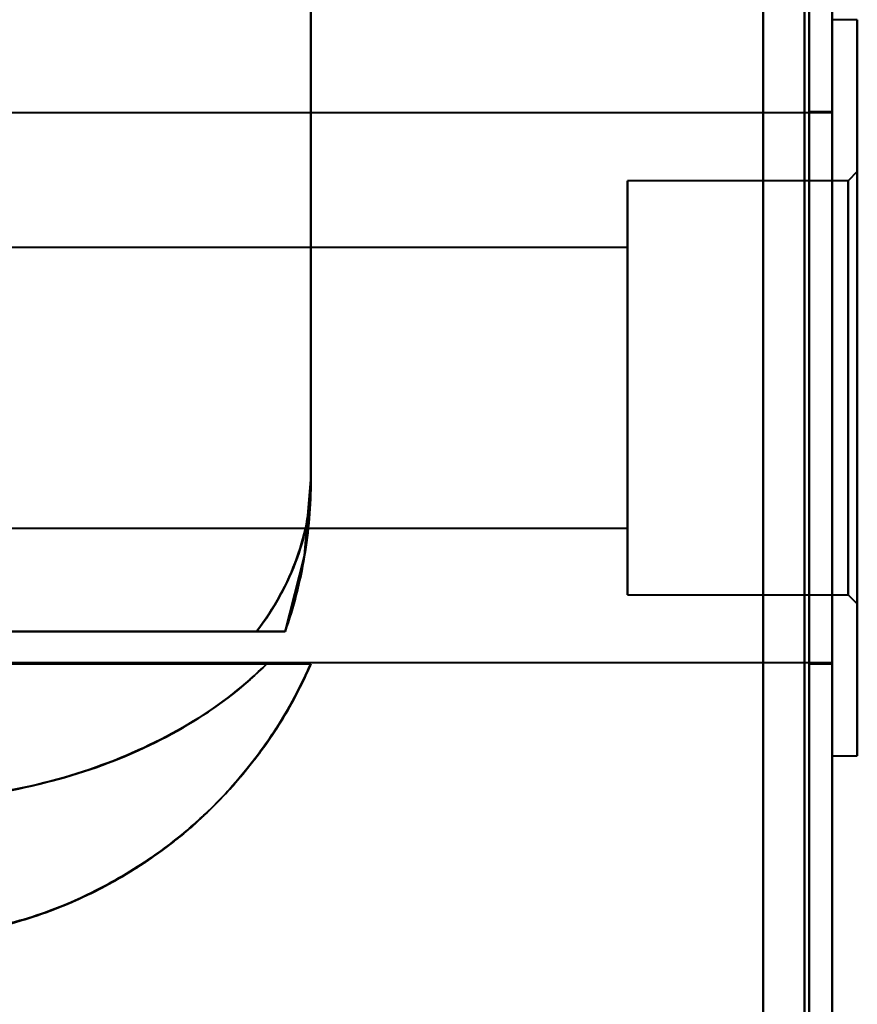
# Model space of a CAD drawing. Header units: millimetres. Extents: x -1442 to 3067, y -120 to 1171.
# Tile 34 of 66: x 438 to 456, y 250 to 271. Entities that reach past the tile are written whole.
import ezdxf

# ---------------------------------------------------------------- set-up
doc = ezdxf.new("R2010")
doc.units = ezdxf.units.MM
doc.layers.add('A-GENM', color=13, linetype='Continuous', lineweight=40)
doc.layers.add('G-IMPT', color=8, linetype='Continuous', lineweight=40)

# ---------------------------------------------------------------- blocks, each defined once
blk = doc.blocks.new('Maintenance r21 - Maintenance r21-769076-Gauche')
at = {"layer": 'A-GENM'}
for p, q in [((455, 0), (455, 1098)), ((455, 1098), (455, 0))]:
    blk.add_line(p, q, dxfattribs=at)
blk = doc.blocks.new('NEXA 1500 CALQUES_dwg-769064-Gauche')
at = {"layer": 'G-IMPT'}
for p, q in [((455.5, 128.972), (455.5, 1097.772)), ((455.5, 128.972), (455.5, 1097.772)), ((444.165, 261.372), (444.165, 271.672)), ((456.05, 271.372), (455.5, 271.372)), ((455.5, 255.372), (455.5, 271.372)), ((455.5, 263.372), (455.5, 271.372)), ((455.5, 255.372), (455.5, 271.372)), ((455.5, 263.372), (455.5, 271.372)), ((455.5, 271.372), (455.5, 263.372)), ((455.5, 271.372), (455.5, 263.372)), ((456.05, 263.372), (456.05, 271.372)), ((456.05, 263.372), (456.05, 271.372)), ((456.05, 271.372), (456.05, 255.372)), ((456.05, 271.372), (456.05, 263.372)), ((456.05, 271.372), (456.05, 255.372)), ((456.05, 271.372), (456.05, 263.372)), ((455.5, 269.347), (422.85, 269.347)), ((455.5, 269.347), (422.85, 269.347)), ((455.5, 269.372), (455, 269.372)), ((455.5, 269.372), (455, 269.372)), ((455, 269.372), (455, 263.372)), ((455, 269.372), (455, 263.372)), ((455, 263.372), (455, 269.372)), ((455, 263.372), (455, 269.372)), ((455.5, 263.372), (455.5, 269.372)), ((455.5, 263.372), (455.5, 269.372)), ((455.5, 269.347), (455.5, 257.397)), ((455.5, 269.347), (455.5, 257.397)), ((455.5, 269.347), (455.5, 257.397)), ((455.5, 269.347), (455.5, 257.397)), ((456.05, 268.072), (455.85, 267.872)), ((456.05, 268.072), (455.85, 267.872)), ((456.05, 258.672), (456.05, 268.072)), ((456.05, 258.672), (456.05, 268.072)), ((456.05, 258.672), (456.05, 268.072)), ((456.05, 258.672), (456.05, 268.072)), ((456.05, 268.072), (456.05, 258.672)), ((456.05, 268.072), (456.05, 258.672)), ((456.05, 268.072), (456.05, 258.672)), ((456.05, 268.072), (456.05, 258.672)), ((455.85, 267.872), (451.05, 267.872)), ((455.85, 267.872), (451.05, 267.872)), ((451.05, 263.372), (451.05, 267.872)), ((451.05, 263.372), (451.05, 267.872)), ((451.05, 267.872), (451.05, 258.872)), ((451.05, 267.872), (451.05, 263.372)), ((451.05, 267.872), (451.05, 258.872)), ((451.05, 267.872), (451.05, 263.372)), ((455.85, 258.872), (455.85, 267.872)), ((455.85, 258.872), (455.85, 267.872)), ((455.85, 258.872), (455.85, 267.872)), ((455.85, 258.872), (455.85, 267.872)), ((455.85, 267.872), (455.85, 258.872)), ((455.85, 267.872), (455.85, 258.872)), ((455.85, 267.872), (455.85, 258.872)), ((455.85, 267.872), (455.85, 258.872)), ((451.05, 266.422), (434.35, 266.422)), ((451.05, 266.422), (434.35, 266.422)), ((451.05, 260.422), (451.05, 266.422)), ((451.05, 266.322), (451.05, 266.422)), ((451.05, 260.422), (451.05, 266.422)), ((451.05, 266.422), (451.05, 260.322)), ((451.05, 266.422), (451.05, 260.322)), ((451.05, 266.422), (451.05, 260.322)), ((451.05, 266.422), (451.05, 260.322)), ((451.05, 260.322), (451.05, 266.322)), ((451.05, 260.322), (451.05, 266.322)), ((451.05, 258.872), (451.05, 263.372)), ((451.05, 258.872), (451.05, 263.372)), ((451.05, 263.372), (451.05, 258.872)), ((451.05, 263.372), (451.05, 258.872)), ((455, 263.372), (455, 257.372)), ((455, 263.372), (455, 257.372)), ((455, 257.372), (455, 263.372)), ((455, 257.372), (455, 263.372)), ((455.5, 257.372), (455.5, 263.372)), ((455.5, 257.372), (455.5, 263.372)), ((455.5, 255.372), (455.5, 263.372)), ((455.5, 255.372), (455.5, 263.372)), ((455.5, 263.372), (455.5, 255.372)), ((455.5, 263.372), (455.5, 255.372)), ((456.05, 255.372), (456.05, 263.372)), ((456.05, 255.372), (456.05, 263.372)), ((456.05, 263.372), (456.05, 255.372)), ((456.05, 263.372), (456.05, 255.372)), ((434.35, 260.322), (451.05, 260.322)), ((434.35, 260.322), (451.05, 260.322)), ((451.05, 260.322), (451.05, 260.422)), ((451.05, 258.872), (455.85, 258.872)), ((451.05, 258.872), (455.85, 258.872)), ((455.85, 258.872), (456.05, 258.672)), ((455.85, 258.872), (456.05, 258.672)), ((442.984, 258.072), (433.887, 258.072)), ((442.984, 258.072), (433.887, 258.072)), ((433.887, 258.072), (442.984, 258.072)), ((433.887, 258.072), (442.984, 258.072)), ((422.85, 257.397), (455.5, 257.397)), ((422.85, 257.397), (455.5, 257.397)), ((444.165, 257.372), (432.985, 257.372)), ((444.165, 257.372), (432.985, 257.372)), ((432.985, 257.372), (444.165, 257.372)), ((432.985, 257.372), (444.165, 257.372)), ((434.721, 257.372), (443.207, 257.372)), ((443.207, 257.372), (434.721, 257.372)), ((434.721, 257.372), (443.207, 257.372)), ((443.207, 257.372), (434.721, 257.372)), ((455, 257.372), (455.5, 257.372)), ((455, 257.372), (455.5, 257.372)), ((455.5, 255.372), (456.05, 255.372)), ((455.5, 255.372), (456.05, 255.372))]:
    blk.add_line(p, q, dxfattribs=at)
at = {"layer": 'G-IMPT', "flags": 128}
for points in [[(454.9, 128.972), (454.9, 371.172), (454.9, 613.372), (454.9, 855.572), (454.9, 1097.772)], [(454.9, 1097.772), (454.9, 855.572), (454.9, 613.372), (454.9, 371.172), (454.9, 128.972)], [(454.9, 1097.772), (454.9, 855.572), (454.9, 613.372), (454.9, 371.172), (454.9, 128.972)], [(454.9, 128.972), (454.9, 371.172), (454.9, 613.372), (454.9, 855.572), (454.9, 1097.772)], [(454.9, 128.972), (454.9, 371.172), (454.9, 613.372), (454.9, 855.572), (454.9, 1097.772)], [(454.9, 1097.772), (454.9, 855.572), (454.9, 613.372), (454.9, 371.172), (454.9, 128.972)], [(454.9, 1097.772), (454.9, 855.572), (454.9, 613.372), (454.9, 371.172), (454.9, 128.972)], [(454.9, 128.972), (454.9, 371.172), (454.9, 613.372), (454.9, 855.572), (454.9, 1097.772)], [(454.9, 1097.772), (454.9, 855.572), (454.9, 613.372), (454.9, 371.172), (454.9, 128.972)], [(454.9, 128.972), (454.9, 371.172), (454.9, 613.372), (454.9, 855.572), (454.9, 1097.772)], [(454.9, 128.972), (454.9, 371.172), (454.9, 613.372), (454.9, 855.572), (454.9, 1097.772)], [(454.9, 1097.772), (454.9, 855.572), (454.9, 613.372), (454.9, 371.172), (454.9, 128.972)], [(455, 128.972), (455, 371.172), (455, 613.372), (455, 855.572), (455, 1097.772)], [(455, 1097.772), (455, 855.572), (455, 613.372), (455, 371.172), (455, 128.972)], [(455, 1097.772), (455, 855.572), (455, 613.372), (455, 371.172), (455, 128.972)], [(455, 128.972), (455, 371.172), (455, 613.372), (455, 855.572), (455, 1097.772)], [(455.5, 1097.772), (455.5, 855.572), (455.5, 613.372), (455.5, 371.172), (455.5, 128.972)], [(455.5, 128.972), (455.5, 371.172), (455.5, 613.372), (455.5, 855.572), (455.5, 1097.772)], [(455.5, 1097.772), (455.5, 855.572), (455.5, 613.372), (455.5, 371.172), (455.5, 128.972)], [(455.5, 128.972), (455.5, 371.172), (455.5, 613.372), (455.5, 855.572), (455.5, 1097.772)], [(455.5, 128.972), (455.5, 371.172), (455.5, 613.372), (455.5, 855.572), (455.5, 1097.772)], [(455.5, 1097.772), (455.5, 855.572), (455.5, 613.372), (455.5, 371.172), (455.5, 128.972)], [(455.5, 128.972), (455.5, 371.172), (455.5, 613.372), (455.5, 855.572), (455.5, 1097.772)], [(455.5, 1097.772), (455.5, 855.572), (455.5, 613.372), (455.5, 371.172), (455.5, 128.972)], [(454, 129.472), (454, 371.422), (454, 613.372), (454, 855.322), (454, 1097.272)], [(454, 1097.272), (454, 855.322), (454, 613.372), (454, 371.422), (454, 129.472)], [(454, 129.472), (454, 371.422), (454, 613.372), (454, 855.322), (454, 1097.272)], [(454, 1097.272), (454, 855.322), (454, 613.372), (454, 371.422), (454, 129.472)], [(454, 129.472), (454, 371.422), (454, 613.372), (454, 855.322), (454, 1097.272)], [(454, 1097.272), (454, 855.322), (454, 613.372), (454, 371.422), (454, 129.472)], [(454, 1097.272), (454, 855.322), (454, 613.372), (454, 371.422), (454, 129.472)], [(454, 129.472), (454, 371.422), (454, 613.372), (454, 855.322), (454, 1097.272)], [(454, 1097.272), (454, 855.322), (454, 613.372), (454, 371.422), (454, 129.472)], [(454, 129.472), (454, 371.422), (454, 613.372), (454, 855.322), (454, 1097.272)], [(454, 129.472), (454, 371.422), (454, 613.372), (454, 855.322), (454, 1097.272)], [(454, 1097.272), (454, 855.322), (454, 613.372), (454, 371.422), (454, 129.472)], [(454, 1097.272), (454, 855.322), (454, 613.372), (454, 371.422), (454, 129.472)], [(454, 129.472), (454, 371.422), (454, 613.372), (454, 855.322), (454, 1097.272)], [(454, 129.472), (454, 371.422), (454, 613.372), (454, 855.322), (454, 1097.272)], [(454, 1097.272), (454, 855.322), (454, 613.372), (454, 371.422), (454, 129.472)], [(444.165, 261.372), (444.165, 276.122), (444.165, 290.872), (444.165, 305.622), (444.165, 320.372)], [(444.165, 320.372), (444.165, 305.622), (444.165, 290.872), (444.165, 276.122), (444.165, 261.372)], [(444.165, 320.372), (444.165, 305.622), (444.165, 290.872), (444.165, 276.122), (444.165, 261.372)], [(444.165, 261.372), (444.165, 276.122), (444.165, 290.872), (444.165, 305.622), (444.165, 320.372)], [(444.165, 271.672), (444.165, 269.097), (444.165, 266.522), (444.165, 263.947), (444.165, 261.372)], [(444.165, 261.372), (444.165, 263.947), (444.165, 266.522), (444.165, 269.097), (444.165, 271.672)], [(444.165, 261.372), (444.165, 263.947), (444.165, 266.522), (444.165, 269.097), (444.165, 271.672)], [(444.165, 271.672), (444.165, 269.097), (444.165, 266.522), (444.165, 263.947), (444.165, 261.372)], [(443.604, 258.072), (444.028, 259.729), (444.165, 261.372)], [(443.605, 258.072), (438.329, 258.072), (433.052, 258.072), (427.776, 258.072), (422.5, 258.072)], [(422.5, 258.072), (427.776, 258.072), (433.052, 258.072), (438.329, 258.072), (443.605, 258.072)], [(422.5, 258.072), (427.776, 258.072), (433.052, 258.072), (438.329, 258.072), (443.605, 258.072)], [(443.605, 258.072), (438.329, 258.072), (433.052, 258.072), (427.776, 258.072), (422.5, 258.072)]]:
    blk.add_lwpolyline(points, dxfattribs=at)
at = {"layer": 'G-IMPT'}
for end in [360, 0, 0, 0]:
    blk.add_arc((434.165, 261.372), 10, 340.7312, end, dxfattribs=at)
for points, knots in [([(442.984, 258.072), (443.37, 258.58), (443.815, 259.384), (444.115, 260.514), (444.165, 261.085), (444.165, 261.372)], [0, 0, 0, 0, 0.5, 0.75, 1, 1, 1, 1]), ([(444.165, 261.372), (444.165, 261.086), (444.114, 260.513), (443.813, 259.385), (443.37, 258.577), (442.984, 258.072)], [0, 0, 0, 0, 0.25, 0.5, 1, 1, 1, 1]), ([(442.984, 258.072), (443.37, 258.577), (443.813, 259.385), (444.114, 260.513), (444.165, 261.086), (444.165, 261.372)], [0, 0, 0, 0, 0.5, 0.75, 1, 1, 1, 1]), ([(443.604, 258.073), (443.788, 258.602), (443.999, 259.419), (444.141, 260.532), (444.165, 261.092), (444.165, 261.372)], [0, 0, 0, 0, 0.5, 0.75, 1, 1, 1, 1]), ([(444.165, 261.372), (444.165, 261.092), (444.141, 260.532), (443.999, 259.419), (443.788, 258.602), (443.604, 258.073)], [0, 0, 0, 0, 0.25, 0.5, 1, 1, 1, 1]), ([(443.605, 258.072), (443.79, 258.601), (444, 259.418), (444.142, 260.532), (444.165, 261.092), (444.165, 261.372)], [0, 0, 0, 0, 0.5, 0.75, 1, 1, 1, 1]), ([(442.984, 258.072), (443.082, 258.074), (443.214, 258.072), (443.354, 258.073), (443.443, 258.072), (443.513, 258.073), (443.582, 258.073), (443.603, 258.069), (443.604, 258.072)], [0, 0, 0, 0, 0.25, 0.375, 0.5, 0.625, 0.75, 1, 1, 1, 1]), ([(443.604, 258.072), (443.603, 258.069), (443.582, 258.073), (443.513, 258.073), (443.443, 258.072), (443.354, 258.073), (443.214, 258.072), (443.082, 258.074), (442.984, 258.072)], [0, 0, 0, 0, 0.25, 0.375, 0.5, 0.625, 0.75, 1, 1, 1, 1]), ([(443.206, 257.372), (442.748, 256.912), (441.672, 256.068), (439.008, 254.787), (436.604, 254.372), (435, 254.372)], [0, 0, 0, 0, 0.25, 0.5, 1, 1, 1, 1]), ([(435, 251.372), (435.564, 251.372), (436.396, 251.444), (437.457, 251.668), (438.221, 251.894), (438.957, 252.177), (439.658, 252.513), (440.316, 252.891), (440.923, 253.305), (441.471, 253.738), (442.132, 254.339), (442.863, 255.147), (443.608, 256.228), (443.997, 256.986), (444.165, 257.372)], [0, 0, 0, 0, 0.125, 0.1875, 0.25, 0.3125, 0.375, 0.4375, 0.5, 0.5625, 0.625, 0.75, 0.875, 1, 1, 1, 1]), ([(444.165, 257.372), (443.779, 256.487), (443.005, 255.244), (441.651, 253.858), (440.496, 252.976), (439.226, 252.271), (437.415, 251.584), (435.966, 251.372), (435, 251.372)], [0, 0, 0, 0, 0.25, 0.375, 0.5, 0.625, 0.75, 1, 1, 1, 1]), ([(444.165, 257.372), (443.996, 256.976), (443.704, 256.402), (443.237, 255.681), (442.846, 255.163), (442.423, 254.663), (441.967, 254.183), (441.47, 253.727), (440.923, 253.306), (440.316, 252.902), (439.658, 252.517), (438.955, 252.173), (438.221, 251.893), (437.459, 251.681), (436.401, 251.467), (435.568, 251.388), (435, 251.372)], [0, 0, 0, 0, 0.125, 0.1875, 0.25, 0.3125, 0.375, 0.4375, 0.5, 0.5625, 0.625, 0.6875, 0.75, 0.8125, 0.875, 1, 1, 1, 1]), ([(444.165, 257.372), (443.997, 256.986), (443.608, 256.228), (442.863, 255.147), (442.132, 254.339), (441.471, 253.738), (440.923, 253.305), (440.316, 252.891), (439.658, 252.513), (438.957, 252.177), (438.221, 251.894), (437.457, 251.668), (436.396, 251.444), (435.564, 251.372), (435, 251.372)], [0, 0, 0, 0, 0.125, 0.25, 0.375, 0.4375, 0.5, 0.5625, 0.625, 0.6875, 0.75, 0.8125, 0.875, 1, 1, 1, 1]), ([(435, 251.372), (435.966, 251.372), (437.415, 251.584), (439.226, 252.271), (440.496, 252.976), (441.651, 253.858), (443.005, 255.244), (443.779, 256.487), (444.165, 257.372)], [0, 0, 0, 0, 0.25, 0.375, 0.5, 0.625, 0.75, 1, 1, 1, 1]), ([(435, 251.372), (435.568, 251.388), (436.401, 251.467), (437.459, 251.681), (438.221, 251.893), (438.955, 252.173), (439.658, 252.517), (440.316, 252.902), (440.923, 253.306), (441.47, 253.727), (441.967, 254.183), (442.423, 254.663), (442.846, 255.163), (443.237, 255.681), (443.704, 256.402), (443.996, 256.976), (444.165, 257.372)], [0, 0, 0, 0, 0.125, 0.1875, 0.25, 0.3125, 0.375, 0.4375, 0.5, 0.5625, 0.625, 0.6875, 0.75, 0.8125, 0.875, 1, 1, 1, 1]), ([(444.165, 257.372), (444.164, 257.369), (444.136, 257.372), (444.063, 257.374), (444.019, 257.373), (443.968, 257.372), (443.909, 257.372), (443.843, 257.373), (443.747, 257.372), (443.556, 257.372), (443.354, 257.375), (443.206, 257.372)], [0, 0, 0, 0, 0.25, 0.3125, 0.375, 0.4375, 0.5, 0.5625, 0.625, 0.75, 1, 1, 1, 1]), ([(443.206, 257.372), (443.354, 257.375), (443.556, 257.372), (443.747, 257.372), (443.843, 257.373), (443.909, 257.372), (443.968, 257.372), (444.019, 257.373), (444.063, 257.374), (444.136, 257.372), (444.164, 257.369), (444.165, 257.372)], [0, 0, 0, 0, 0.25, 0.375, 0.4375, 0.5, 0.5625, 0.625, 0.6875, 0.75, 1, 1, 1, 1]), ([(443.206, 257.372), (443.506, 257.372), (443.861, 257.372), (444.12, 257.372), (444.164, 257.372), (444.165, 257.372)], [0, 0, 0, 0, 0.5, 0.75, 1, 1, 1, 1]), ([(444.165, 257.372), (444.164, 257.372), (444.12, 257.372), (443.861, 257.372), (443.506, 257.372), (443.206, 257.372)], [0, 0, 0, 0, 0.25, 0.5, 1, 1, 1, 1])]:
    blk.add_open_spline(points, degree=3, knots=knots, dxfattribs=at)
for points in [[(444.165, 261.372), (444.165, 261.085), (444.115, 260.514), (443.89, 259.667), (443.518, 258.846), (443.177, 258.326), (442.984, 258.072)], [(444.165, 261.372), (444.165, 261.092), (444.142, 260.532), (444.036, 259.697), (443.86, 258.874), (443.697, 258.337), (443.605, 258.072)], [(443.604, 258.072), (443.602, 258.072), (443.491, 258.072), (443.182, 258.072), (442.984, 258.072)], [(442.984, 258.072), (443.182, 258.072), (443.491, 258.072), (443.602, 258.072), (443.604, 258.072)], [(435, 254.372), (435.802, 254.376), (437.406, 254.512), (439.674, 255.113), (441.672, 256.07), (442.748, 256.903), (443.207, 257.372)], [(435, 251.372), (435.966, 251.372), (437.898, 251.654), (440.554, 252.888), (442.748, 254.829), (443.779, 256.487), (444.165, 257.372)], [(443.207, 257.372), (442.748, 256.906), (441.672, 256.075), (439.674, 255.113), (437.406, 254.506), (435.802, 254.374), (435, 254.372)], [(444.165, 257.372), (443.779, 256.487), (442.748, 254.829), (440.554, 252.888), (437.898, 251.654), (435.966, 251.372), (435, 251.372)], [(435, 254.372), (436.604, 254.372), (439.811, 254.924), (442.29, 256.451), (443.206, 257.372)]]:
    blk.add_open_spline(points, degree=3, dxfattribs=at)

msp = doc.modelspace()

# ---------------------------------------------------------------- block references
at = {"layer": 'A-GENM'}
msp.add_blockref('Maintenance r21 - Maintenance r21-769076-Gauche', (0, 0), dxfattribs=at)
at = {"layer": 'G-IMPT'}
msp.add_blockref('NEXA 1500 CALQUES_dwg-769064-Gauche', (0, 0), dxfattribs=at)

doc.saveas('drawing.dxf')
